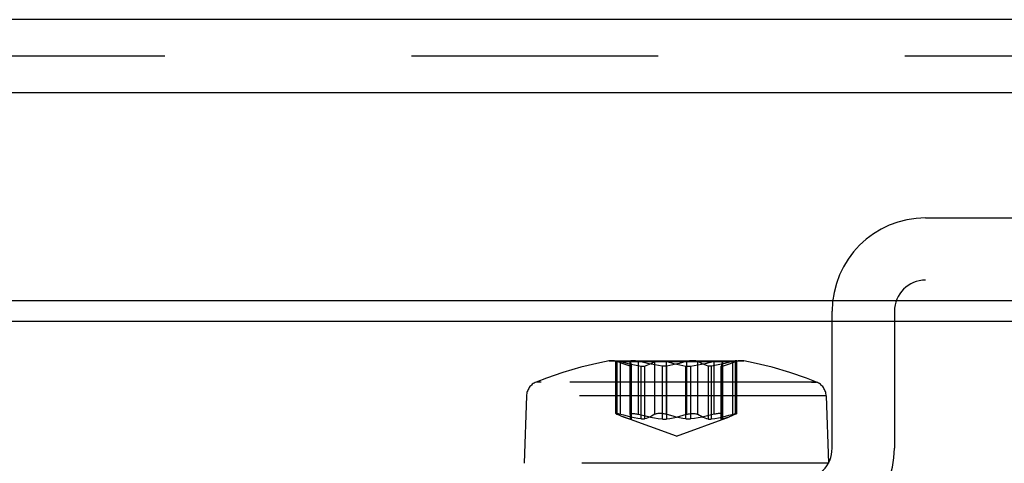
# Model space of a CAD drawing. Header units: inches. Extents: x 0 to 56.7, y 0 to 36.7.
# Tile 22 of 37: x 24.231 to 25.475, y 29.179 to 29.74. Entities that reach past the tile are written whole.
import ezdxf

# ---------------------------------------------------------------- set-up
doc = ezdxf.new("R2010")
doc.units = ezdxf.units.IN
doc.header["$LTSCALE"] = 3.116667
doc.header["$MEASUREMENT"] = 0
doc.linetypes.add('HIDDEN', pattern=[0.2, 0.1, -0.1])
doc.layers.get('0').update_dxf_attribs({"linetype": 'CONTINUOUS'})
doc.layers.add('DEFAULT_2', color=8, linetype='HIDDEN')
doc.layers.add('DOOR_ASSEMBLY', color=7, linetype='CONTINUOUS')

msp = doc.modelspace()

# ---------------------------------------------------------------- linework, layer by layer
at = {"color": 3, "linetype": 'Continuous'}
for p, q in [((26.2887, 29.7397), (16.371, 29.7397)), ((16.4346, 29.6478), (26.2842, 29.6478)), ((16.7479, 29.3848), (25.9683, 29.3848))]:
    msp.add_line(p, q, dxfattribs=at)
at = {"layer": 'DEFAULT_2', "color": 8, "linetype": 'HIDDEN'}
msp.add_line((26.2842, 29.6937), (16.4346, 29.6937), dxfattribs=at)
at = {"layer": 'DOOR_ASSEMBLY', "color": 8, "linetype": 'HIDDEN'}
for p, q in [((25.3755, 29.4891), (25.8502, 29.4891)), ((25.8502, 29.4104), (25.3755, 29.4104)), ((25.2574, 29.1978), (25.2574, 29.371)), ((25.3361, 29.371), (25.3361, 29.1978)), ((24.9754, 29.3082), (25.1426, 29.3082)), ((24.9789, 29.3085), (25.1421, 29.3085)), ((24.984, 29.2417), (24.984, 29.3083)), ((24.9857, 29.3076), (24.9844, 29.3081)), ((24.9865, 29.3073), (24.9857, 29.3076)), ((24.9857, 29.2407), (24.9857, 29.3076)), ((24.9857, 29.3073), (25.1354, 29.3073)), ((24.9935, 29.3045), (24.9857, 29.3073)), ((24.9894, 29.3076), (24.9894, 29.2407)), ((25.0022, 29.3077), (25.0022, 29.3076)), ((25.0022, 29.2409), (25.0022, 29.3077)), ((25.0022, 29.3076), (25.0023, 29.3073)), ((25.0022, 29.3076), (25.0022, 29.2407)), ((25.0127, 29.2407), (25.0127, 29.3076)), ((25.0328, 29.3073), (25.0335, 29.3076)), ((25.0335, 29.2407), (25.0335, 29.3076)), ((25.0477, 29.3076), (25.0477, 29.2407)), ((25.0733, 29.3076), (25.0733, 29.2407)), ((25.083, 29.3082), (25.1456, 29.3082)), ((25.0882, 29.3073), (25.0876, 29.3076)), ((25.0876, 29.2407), (25.0876, 29.3076)), ((25.1083, 29.2407), (25.1083, 29.3076)), ((25.1188, 29.3076), (25.1187, 29.3073)), ((25.1188, 29.2409), (25.1188, 29.3077)), ((25.1188, 29.3077), (25.1188, 29.3076)), ((25.1188, 29.3076), (25.1188, 29.2407)), ((25.1275, 29.3045), (25.1354, 29.3073)), ((25.1316, 29.3076), (25.1316, 29.2407)), ((25.1346, 29.3073), (25.1353, 29.3076)), ((25.1353, 29.2407), (25.1353, 29.3076)), ((25.1361, 29.3079), (25.1367, 29.3081)), ((25.137, 29.2417), (25.137, 29.3083)), ((25.1456, 29.3082), (25.1426, 29.3082)), ((25.0022, 29.3018), (25.0022, 29.2349)), ((25.0039, 29.3018), (25.0039, 29.3017)), ((25.0039, 29.2349), (25.0039, 29.3018)), ((25.0039, 29.2348), (25.0039, 29.3017)), ((25.016, 29.2349), (25.016, 29.3018)), ((25.0203, 29.3018), (25.0203, 29.2349)), ((25.0424, 29.3018), (25.0424, 29.2349)), ((25.0485, 29.2349), (25.0485, 29.3018)), ((25.0726, 29.2349), (25.0726, 29.3018)), ((25.0786, 29.3018), (25.0786, 29.2349)), ((25.1007, 29.3018), (25.1007, 29.2349)), ((25.1051, 29.2349), (25.1051, 29.3018)), ((25.1171, 29.2349), (25.1171, 29.3018)), ((25.1171, 29.3018), (25.1171, 29.3017)), ((25.1171, 29.2348), (25.1171, 29.3017)), ((25.1188, 29.3018), (25.1188, 29.2349)), ((24.8897, 29.2815), (24.8834, 29.2815)), ((25.2376, 29.2815), (24.8834, 29.2815)), ((25.2313, 29.2815), (25.2376, 29.2815)), ((24.8711, 29.2639), (24.8683, 29.1788)), ((25.2499, 29.2639), (24.8711, 29.2639)), ((25.2499, 29.2639), (25.2527, 29.1788)), ((25.0605, 29.2132), (24.9935, 29.2376)), ((25.0022, 29.2407), (25.0022, 29.2409)), ((25.0039, 29.2348), (25.0039, 29.2349)), ((25.0605, 29.2132), (25.1276, 29.2376)), ((25.1171, 29.2348), (25.1171, 29.2349)), ((25.1188, 29.2407), (25.1188, 29.2409)), ((25.2527, 29.1788), (24.8683, 29.1788))]:
    msp.add_line(p, q, dxfattribs=at)
at = {"layer": 'DOOR_ASSEMBLY', "color": 3, "linetype": 'Continuous'}
msp.add_line((26.1885, 29.3582), (16.4285, 29.3582), dxfattribs=at)
at = {"layer": 'DOOR_ASSEMBLY', "color": 8, "linetype": 'HIDDEN'}
for points in [[(24.9754, 29.3082), (24.9636, 29.3059), (24.9398, 29.3003), (24.9171, 29.2936), (24.8962, 29.2865), (24.8834, 29.2815)], [(24.9844, 29.3081), (24.9841, 29.3082), (24.984, 29.3083)], [(24.984, 29.3083), (24.9841, 29.3083), (24.9844, 29.3083), (24.9849, 29.3083), (24.9855, 29.3083), (24.9863, 29.3082), (24.9872, 29.3081), (24.9883, 29.3079), (24.9894, 29.3076)], [(24.9936, 29.3044), (24.9919, 29.3051), (24.9892, 29.3061), (24.9865, 29.3073)], [(24.9894, 29.3076), (24.9896, 29.3076), (24.9898, 29.3075), (24.99, 29.3075), (24.9902, 29.3074), (24.9904, 29.3074), (24.995, 29.3061)], [(24.995, 29.3061), (24.9994, 29.3051), (25.0036, 29.3041), (25.0078, 29.3032), (25.0119, 29.3024), (25.016, 29.3018)], [(25.0026, 29.3081), (25.0025, 29.3081), (25.0024, 29.308), (25.0023, 29.3079), (25.0022, 29.3078), (25.0022, 29.3077)], [(25.0023, 29.3073), (25.0026, 29.3061), (25.0029, 29.3051), (25.0031, 29.3041), (25.0034, 29.3032), (25.0036, 29.3024), (25.0039, 29.3018)], [(25.0127, 29.3076), (25.0114, 29.3079), (25.0101, 29.3081), (25.0088, 29.3082), (25.0076, 29.3083), (25.0064, 29.3083), (25.0053, 29.3083), (25.0044, 29.3083), (25.0036, 29.3083), (25.003, 29.3082), (25.0026, 29.3081)], [(25.019, 29.3061), (25.0139, 29.3074), (25.0137, 29.3074), (25.0134, 29.3075), (25.0132, 29.3075), (25.013, 29.3076), (25.0127, 29.3076)], [(25.0424, 29.3018), (25.0379, 29.3024), (25.0333, 29.3032), (25.0286, 29.3041), (25.0239, 29.3051), (25.019, 29.3061)], [(25.0203, 29.3018), (25.0223, 29.3024), (25.0244, 29.3032), (25.0264, 29.3041), (25.0285, 29.3051), (25.0307, 29.3061), (25.0328, 29.3073)], [(25.0335, 29.3076), (25.0341, 29.3079), (25.035, 29.3081), (25.036, 29.3082), (25.0371, 29.3083), (25.0384, 29.3083), (25.0397, 29.3083), (25.0411, 29.3083), (25.0425, 29.3083), (25.0438, 29.3082), (25.0452, 29.3081), (25.0465, 29.3079), (25.0477, 29.3076)], [(25.0477, 29.3076), (25.0479, 29.3076), (25.0481, 29.3075), (25.0483, 29.3075), (25.0484, 29.3074), (25.0486, 29.3074), (25.053, 29.3061)], [(25.0722, 29.3073), (25.0681, 29.3061), (25.064, 29.3051), (25.06, 29.3041), (25.0561, 29.3032), (25.0522, 29.3024), (25.0485, 29.3018)], [(25.053, 29.3061), (25.057, 29.3051), (25.061, 29.3041), (25.0649, 29.3032), (25.0688, 29.3024), (25.0726, 29.3018)], [(25.0733, 29.3076), (25.0732, 29.3076), (25.073, 29.3075), (25.0728, 29.3075), (25.0726, 29.3074), (25.0724, 29.3074), (25.0722, 29.3073)], [(25.0876, 29.3076), (25.0869, 29.3079), (25.086, 29.3081), (25.085, 29.3082), (25.0839, 29.3083), (25.0826, 29.3083), (25.0813, 29.3083), (25.08, 29.3083), (25.0786, 29.3083), (25.0772, 29.3082), (25.0758, 29.3081), (25.0745, 29.3079), (25.0733, 29.3076)], [(25.0786, 29.3018), (25.0831, 29.3024), (25.0877, 29.3032), (25.0924, 29.3041), (25.0972, 29.3051), (25.102, 29.3061), (25.1071, 29.3074)], [(25.1007, 29.3018), (25.0987, 29.3024), (25.0966, 29.3032), (25.0946, 29.3041), (25.0925, 29.3051), (25.0903, 29.3061), (25.0882, 29.3073)], [(25.1306, 29.3074), (25.126, 29.3061), (25.1217, 29.3051), (25.1174, 29.3041), (25.1132, 29.3032), (25.1091, 29.3024), (25.1051, 29.3018)], [(25.1071, 29.3074), (25.1074, 29.3074), (25.1076, 29.3075), (25.1078, 29.3075), (25.1081, 29.3076), (25.1083, 29.3076)], [(25.1083, 29.3076), (25.1096, 29.3079), (25.1109, 29.308), (25.1122, 29.3082), (25.1135, 29.3082), (25.1146, 29.3083), (25.1157, 29.3083), (25.1166, 29.3083), (25.1174, 29.3083), (25.118, 29.3082), (25.1184, 29.3081)], [(25.1187, 29.3073), (25.1184, 29.3061), (25.1182, 29.3051), (25.1179, 29.3041), (25.1176, 29.3032), (25.1174, 29.3024), (25.1171, 29.3018)], [(25.1184, 29.3081), (25.1186, 29.308), (25.1187, 29.308), (25.1187, 29.3079), (25.1188, 29.3078), (25.1188, 29.3077)], [(25.1274, 29.3044), (25.1291, 29.3051), (25.1318, 29.3061), (25.1346, 29.3073)], [(25.1316, 29.3076), (25.1314, 29.3076), (25.1312, 29.3075), (25.131, 29.3075), (25.1308, 29.3074), (25.1306, 29.3074)], [(25.137, 29.3083), (25.1369, 29.3083), (25.1366, 29.3083), (25.1361, 29.3083), (25.1355, 29.3082), (25.1347, 29.3082), (25.1338, 29.308), (25.1327, 29.3079), (25.1316, 29.3076)], [(25.1353, 29.3076), (25.1356, 29.3077), (25.1359, 29.3078), (25.1361, 29.3079)], [(25.1367, 29.3081), (25.1369, 29.3082), (25.137, 29.3083)], [(25.2376, 29.2815), (25.2249, 29.2864), (25.2041, 29.2936), (25.1814, 29.3002), (25.1576, 29.3058), (25.1456, 29.3082)], [(25.0022, 29.3018), (24.9997, 29.3024), (24.9971, 29.3032), (24.9945, 29.3041), (24.9936, 29.3044)], [(25.0036, 29.3016), (25.0034, 29.3016), (25.0032, 29.3016), (25.003, 29.3016), (25.0028, 29.3017), (25.0025, 29.3017), (25.0022, 29.3018)], [(25.0039, 29.3017), (25.0039, 29.3017), (25.0039, 29.3016), (25.0038, 29.3016), (25.0037, 29.3016), (25.0036, 29.3016)], [(25.016, 29.3018), (25.0169, 29.3017), (25.0177, 29.3016), (25.0185, 29.3016), (25.0192, 29.3016), (25.0198, 29.3017), (25.0203, 29.3018)], [(25.0485, 29.3018), (25.0475, 29.3017), (25.0466, 29.3016), (25.0456, 29.3016), (25.0445, 29.3016), (25.0435, 29.3017), (25.0424, 29.3018)], [(25.0726, 29.3018), (25.0735, 29.3017), (25.0744, 29.3016), (25.0755, 29.3016), (25.0765, 29.3016), (25.0776, 29.3017), (25.0786, 29.3018)], [(25.1051, 29.3018), (25.1042, 29.3017), (25.1033, 29.3016), (25.1025, 29.3016), (25.1018, 29.3016), (25.1012, 29.3017), (25.1007, 29.3018)], [(25.1171, 29.3017), (25.1171, 29.3017), (25.1172, 29.3016), (25.1172, 29.3016), (25.1173, 29.3016), (25.1175, 29.3016)], [(25.1175, 29.3016), (25.1176, 29.3016), (25.1178, 29.3016), (25.118, 29.3016), (25.1182, 29.3017), (25.1185, 29.3017), (25.1188, 29.3018)], [(25.1188, 29.3018), (25.1213, 29.3024), (25.1239, 29.3032), (25.1265, 29.3041), (25.1274, 29.3044)], [(24.9882, 29.241), (24.9872, 29.2413), (24.9862, 29.2415), (24.9855, 29.2417), (24.9848, 29.2418), (24.9844, 29.2418), (24.9841, 29.2418), (24.984, 29.2417)], [(24.984, 29.2417), (24.9841, 29.2416), (24.9844, 29.2414)], [(24.9844, 29.2414), (24.9845, 29.2413), (24.9847, 29.2412), (24.9849, 29.2411), (24.9851, 29.241), (24.9854, 29.2409), (24.9857, 29.2407)], [(24.9857, 29.2407), (24.9886, 29.2395), (24.9914, 29.2383), (24.9936, 29.2375)], [(25.016, 29.2349), (25.0117, 29.2356), (25.0074, 29.2364), (25.003, 29.2373), (24.9986, 29.2383), (24.994, 29.2395), (24.9882, 29.241)], [(24.9942, 29.2373), (24.9969, 29.2364), (24.9996, 29.2356), (25.0022, 29.2349)], [(25.0022, 29.2409), (25.0022, 29.241), (25.0023, 29.2411), (25.0024, 29.2412), (25.0025, 29.2413), (25.0026, 29.2414)], [(25.0039, 29.2349), (25.0036, 29.2356), (25.0034, 29.2364), (25.0031, 29.2373), (25.0028, 29.2383), (25.0025, 29.2395), (25.0022, 29.2407)], [(25.0022, 29.2349), (25.0025, 29.2348), (25.0028, 29.2347), (25.003, 29.2347), (25.0032, 29.2347), (25.0034, 29.2347), (25.0036, 29.2346)], [(25.0026, 29.2414), (25.003, 29.2416), (25.0036, 29.2417), (25.0044, 29.2418), (25.0053, 29.2418), (25.0064, 29.2418), (25.0075, 29.2417), (25.0087, 29.2415), (25.01, 29.2413), (25.0114, 29.241), (25.0127, 29.2407)], [(25.0036, 29.2346), (25.0037, 29.2347), (25.0038, 29.2347), (25.0039, 29.2347), (25.0039, 29.2347), (25.0039, 29.2348)], [(25.0127, 29.2407), (25.0179, 29.2395), (25.023, 29.2383), (25.0279, 29.2373), (25.0328, 29.2364), (25.0377, 29.2356), (25.0424, 29.2349)], [(25.0203, 29.2349), (25.0198, 29.2347), (25.0192, 29.2347), (25.0185, 29.2346), (25.0177, 29.2347), (25.0169, 29.2347), (25.016, 29.2349)], [(25.0335, 29.2407), (25.0312, 29.2395), (25.0289, 29.2383), (25.0267, 29.2373), (25.0246, 29.2364), (25.0224, 29.2356), (25.0203, 29.2349)], [(25.0477, 29.2407), (25.0464, 29.2411), (25.0451, 29.2413), (25.0438, 29.2415), (25.0424, 29.2417), (25.041, 29.2418), (25.0397, 29.2418), (25.0384, 29.2418), (25.0371, 29.2417), (25.036, 29.2415), (25.035, 29.2413), (25.0342, 29.2411), (25.0335, 29.2407)], [(25.0424, 29.2349), (25.0435, 29.2347), (25.0445, 29.2347), (25.0456, 29.2346), (25.0466, 29.2347), (25.0475, 29.2347), (25.0485, 29.2349)], [(25.0726, 29.2349), (25.0686, 29.2356), (25.0645, 29.2364), (25.0604, 29.2373), (25.0563, 29.2383), (25.052, 29.2395), (25.0477, 29.2407)], [(25.0485, 29.2349), (25.0524, 29.2356), (25.0565, 29.2364), (25.0606, 29.2373), (25.0648, 29.2383), (25.069, 29.2395), (25.0733, 29.2407)], [(25.0786, 29.2349), (25.0776, 29.2347), (25.0765, 29.2347), (25.0755, 29.2346), (25.0744, 29.2347), (25.0735, 29.2347), (25.0726, 29.2349)], [(25.0733, 29.2407), (25.0746, 29.2411), (25.0759, 29.2413), (25.0772, 29.2415), (25.0786, 29.2417), (25.08, 29.2418), (25.0814, 29.2418), (25.0827, 29.2418), (25.0839, 29.2417), (25.085, 29.2415), (25.086, 29.2413), (25.0869, 29.2411), (25.0876, 29.2407)], [(25.1083, 29.2407), (25.1031, 29.2395), (25.0981, 29.2383), (25.0931, 29.2373), (25.0882, 29.2364), (25.0834, 29.2356), (25.0786, 29.2349)], [(25.0876, 29.2407), (25.0898, 29.2395), (25.0921, 29.2383), (25.0943, 29.2373), (25.0965, 29.2364), (25.0986, 29.2356), (25.1007, 29.2349)], [(25.1007, 29.2349), (25.1012, 29.2347), (25.1018, 29.2347), (25.1025, 29.2346), (25.1033, 29.2347), (25.1042, 29.2347), (25.1051, 29.2349)], [(25.1051, 29.2349), (25.1093, 29.2356), (25.1136, 29.2364), (25.118, 29.2373), (25.1225, 29.2383), (25.127, 29.2395)], [(25.1184, 29.2414), (25.118, 29.2416), (25.1174, 29.2417), (25.1166, 29.2418), (25.1157, 29.2418), (25.1147, 29.2418), (25.1135, 29.2417), (25.1123, 29.2415), (25.111, 29.2413), (25.1096, 29.241), (25.1083, 29.2407)], [(25.1171, 29.2349), (25.1174, 29.2356), (25.1177, 29.2364), (25.1179, 29.2373), (25.1182, 29.2383), (25.1185, 29.2395), (25.1188, 29.2407)], [(25.1175, 29.2346), (25.1173, 29.2347), (25.1172, 29.2347), (25.1172, 29.2347), (25.1171, 29.2347), (25.1171, 29.2348)], [(25.1188, 29.2349), (25.1185, 29.2348), (25.1182, 29.2347), (25.118, 29.2347), (25.1178, 29.2347), (25.1176, 29.2347), (25.1175, 29.2346)], [(25.1188, 29.2409), (25.1188, 29.241), (25.1187, 29.2411), (25.1187, 29.2412), (25.1186, 29.2413), (25.1184, 29.2414)], [(25.1268, 29.2373), (25.1241, 29.2364), (25.1214, 29.2356), (25.1188, 29.2349)], [(25.127, 29.2395), (25.1328, 29.241), (25.1338, 29.2413), (25.1348, 29.2415), (25.1356, 29.2417), (25.1362, 29.2418), (25.1366, 29.2418), (25.1369, 29.2418), (25.137, 29.2417)], [(25.1353, 29.2407), (25.1325, 29.2395), (25.1296, 29.2383), (25.1274, 29.2375)], [(25.1367, 29.2414), (25.1365, 29.2413), (25.1363, 29.2412), (25.1361, 29.2411), (25.1359, 29.241), (25.1356, 29.2409), (25.1353, 29.2407)], [(25.137, 29.2417), (25.1369, 29.2416), (25.1367, 29.2414)]]:
    msp.add_lwpolyline(points, dxfattribs=at)
for centre, radius, start, end in [((25.3755, 29.371), 0.1181, 90, 180), ((25.3755, 29.371), 0.0394, 90, 180), ((24.9789, 29.2888), 0.0197, 70, 100.3617), ((25.1421, 29.2888), 0.0197, 79.6383, 110), ((24.8908, 29.2633), 0.0197, 111.9758, 178.0908), ((25.2302, 29.2633), 0.0197, 1.9092, 68.0242), ((25.218, 29.1978), 0.1181, 270, 360), ((25.218, 29.1978), 0.0394, 270, 360)]:
    msp.add_arc(centre, radius, start, end, dxfattribs=at)

doc.saveas('drawing.dxf')
